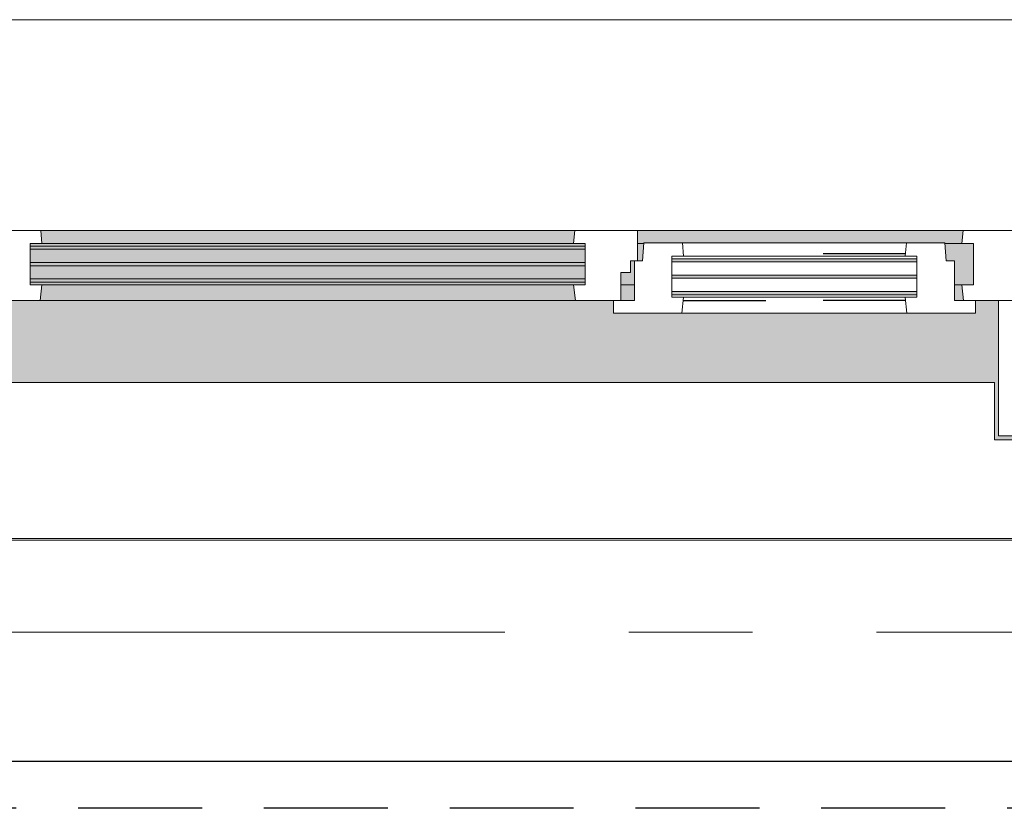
# Model space of a CAD drawing. Extents: x 2744 to 57639, y 3641 to 38820.
# Tile 56 of 179: x 24982 to 26244, y 35602 to 36613. Entities that reach past the tile are written whole.
import ezdxf

# ---------------------------------------------------------------- set-up
doc = ezdxf.new("R2010")
doc.units = 0
doc.header["$LTSCALE"] = 50
for name, pattern in [('gestippeld', [6.35, 3.175, -3.175]), ('HIDDEN2', [4.7625, 3.175, -1.5875]), ('stramien', [22.225, 12.7, -3.175, 3.175, -3.175])]:
    doc.linetypes.add(name, pattern=pattern)
doc.layers.get('0').update_dxf_attribs({"linetype": 'CONTINUOUS'})
for name, color, linetype, lineweight in [('A-FLOR-OTLN', 8, 'CONTINUOUS', 18), ('A-GLAZ', 8, 'CONTINUOUS', 25), ('A-GLAZ-GLAS', 8, 'CONTINUOUS', 25), ('S-GRID', 8, 'CONTINUOUS', 18)]:
    doc.layers.add(name, color=color, linetype=linetype, lineweight=lineweight)
doc.layers.add('IWTEKST', color=2, linetype='CONTINUOUS')
pattern_1 = [(45, (-25599.93, -36403.2), (-212.132, 212.132), [])]

# ---------------------------------------------------------------- blocks, each defined once
blk = doc.blocks.new('31_KA_Houten kozijn metselwerkgevel met draaiend deel verdieping - 31_KA_Houten kozijn metselwerkgevel met draaiend deel verdieping-12073446-Plotview 4e Verdieping - schaal 1 op 100')
at = {"layer": 'A-GLAZ', "lineweight": 18}
h = blk.add_hatch(dxfattribs=at)
h.set_pattern_fill('FP_352', color=256, style=0, pattern_type=2)
h.set_pattern_definition(pattern_1)
h.paths.add_polyline_path([(-688.5, -76.9), (-656.5, -76.9), (-656.5, -56.9), (-664.2, -56.9), (-673.9, 210.1), (-706.5, 210.1), (-706.5, 180.1), (-688.5, 180.1), (-688.5, -53)], flags=0)
h = blk.add_hatch(dxfattribs=at)
h.set_pattern_fill('FP_352', color=256, style=0, pattern_type=2)
h.set_pattern_definition(pattern_1)
h.paths.add_polyline_path([(656.5, -76.9), (688.5, -76.9), (688.5, 180.1), (706.5, 180.1), (706.5, 210.1), (673.9, 210.1), (664.2, -56.9), (656.5, -56.9)], flags=0)
at = {"layer": 'A-GLAZ'}
h = blk.add_hatch(color=256, dxfattribs=at)
h.paths.add_polyline_path([(-546, -77), (92, -77), (93.6, -60), (-591.1, -60), (-589.5, -77)], flags=0)
h.paths.add_polyline_path([(174, -77), (589.5, -77), (591.1, -60), (174, -60)], flags=0)
at = {"layer": 'A-GLAZ', "lineweight": 18}
h = blk.add_hatch(dxfattribs=at)
h.set_pattern_fill('FP_352', color=256, style=0, pattern_type=2)
h.set_pattern_definition(pattern_1)
h.paths.add_polyline_path([(94.3, -150), (152.5, -150), (152.5, -114), (165, -114), (165, -99), (174, -99), (174, -60), (93.6, -60), (92, -77), (107, -77), (107, -129.8), (92, -129.8)], flags=0)
at = {"layer": 'A-GLAZ'}
h = blk.add_hatch(color=256, dxfattribs=at)
h.paths.add_polyline_path([(-591.1, -129.8), (107, -129.8), (107, -126.3), (-604.5, -126.3), (-604.5, -129.8), (-591.8, -129.8)], flags=0)
h.paths.add_polyline_path([(589.5, -129.8), (604.5, -129.8), (604.5, -77), (567.9, -77), (569.5, -99), (580, -99), (580, -129.8)], flags=0)
h.paths.add_polyline_path([(165, -129.8), (170, -129.8), (170, -99), (165, -99), (165, -114), (152.5, -114), (152.5, -129.8)], flags=0)
h.paths.add_polyline_path([(-546, -122.3), (107, -122.3), (107, -105.3), (-604.5, -105.3), (-604.5, -122.3), (-588.7, -122.3)], flags=0)
h.paths.add_polyline_path([(-586.3, -101.3), (107, -101.3), (107, -84.3), (-604.5, -84.3), (-604.5, -101.3), (-591.1, -101.3)], flags=0)
h.paths.add_polyline_path([(180.5, -99), (182.1, -77), (174, -77), (174, -99)], flags=0)
h.paths.add_polyline_path([(-584, -80.3), (107, -80.3), (107, -77), (-604.5, -77), (-604.5, -80.3), (-589.5, -80.3)], flags=0)
h = blk.add_hatch(color=256, dxfattribs=at)
h.paths.add_polyline_path([(-230, -150), (94.3, -150), (92, -129.8), (-589.5, -129.8), (-591.8, -150), (-546, -150)], flags=0)
h.paths.add_polyline_path([(589.5, -150), (591.8, -150), (589.5, -129.8), (580, -129.8), (580, -150)], flags=0)
h.paths.add_polyline_path([(170, -150), (170, -129.8), (152.5, -129.8), (152.5, -150)], flags=0)
blk.add_hatch(color=256, dxfattribs=at).paths.add_polyline_path([(-631.5, -328.5), (-631.5, -255), (631.5, -255), (631.5, -328.5), (656.5, -328.5), (656.5, -323.5), (636.5, -323.5), (636.5, -150), (607, -150), (607, -166), (143, -166), (143, -150), (-636.5, -150), (-636.5, -323.5), (-656.5, -323.5), (-656.5, -328.5), (-636.5, -328.5)], flags=0)
at = {"layer": 'A-GLAZ', "lineweight": 18}
for p, q in [((-706.5, 210.1), (-673.9, 210.1)), ((-706.5, 180.1), (-706.5, 210.1)), ((-673.9, 210.1), (-664.2, -56.9)), ((-673.9, 210.1), (673.9, 210.1)), ((673.9, 210.1), (664.2, -56.9)), ((706.5, 210.1), (673.9, 210.1)), ((706.5, 180.1), (706.5, 210.1)), ((-688.5, 180.1), (-706.5, 180.1)), ((-688.5, -76.9), (-688.5, 180.1)), ((688.5, -76.9), (688.5, 180.1)), ((688.5, 180.1), (706.5, 180.1)), ((-664.2, -56.9), (-656.5, -56.9)), ((-656.5, -56.9), (-656.5, -76.9)), ((-656.5, -150), (-656.5, -60)), ((-656.5, -60), (-591.1, -60)), ((-591.1, -60), (93.6, -60)), ((-591.1, -60), (-589.5, -77)), ((92, -77), (93.6, -60)), ((93.6, -60), (174, -60)), ((174, -60), (174, -99)), ((174, -60), (591.1, -60)), ((589.5, -77), (591.1, -60)), ((591.1, -60), (656.5, -60)), ((664.2, -56.9), (656.5, -56.9)), ((656.5, -56.9), (656.5, -76.9)), ((656.5, -60), (656.5, -150)), ((-656.5, -76.9), (-688.5, -76.9)), ((-688.5, -76.9), (-688.5, -94.9)), ((-604.5, -77), (-604.5, -80.3)), ((-589.5, -77), (-604.5, -77)), ((-604.5, -84.3), (-604.5, -101.3)), ((92, -77), (-589.5, -77)), ((107, -77), (92, -77)), ((107, -80.3), (107, -77)), ((107, -101.3), (107, -84.3)), ((182.1, -77), (174, -77)), ((589.5, -77), (567.9, -77)), ((604.5, -77), (589.5, -77)), ((604.5, -129.8), (604.5, -77)), ((656.5, -76.9), (688.5, -76.9)), ((688.5, -94.9), (688.5, -76.9)), ((165, -99), (165, -114)), ((170, -99), (165, -99)), ((-604.5, -105.3), (-604.5, -122.3)), ((107, -122.3), (107, -105.3)), ((152.5, -114), (152.5, -150)), ((165, -114), (152.5, -114)), ((-604.5, -126.3), (-604.5, -129.8)), ((-604.5, -129.8), (-589.5, -129.8)), ((-589.5, -129.8), (-591.8, -150)), ((-589.5, -129.8), (92, -129.8)), ((92, -129.8), (107, -129.8)), ((94.3, -150), (92, -129.8)), ((107, -129.8), (107, -126.3)), ((152.5, -129.8), (170, -129.8)), ((580, -129.8), (589.5, -129.8)), ((589.5, -129.8), (604.5, -129.8)), ((591.8, -150), (589.5, -129.8)), ((-656.5, -150), (-636.5, -150)), ((-656.5, -323.5), (-656.5, -150)), ((-591.8, -150), (-656.5, -150)), ((-636.5, -150), (-636.5, -323.5)), ((94.3, -150), (-591.8, -150)), ((143, -150), (94.3, -150)), ((656.5, -150), (607, -150)), ((636.5, -150), (656.5, -150)), ((636.5, -323.5), (636.5, -150)), ((656.5, -150), (656.5, -323.5)), ((-636.5, -323.5), (-656.5, -323.5)), ((-656.5, -328.5), (-656.5, -323.5)), ((656.5, -323.5), (636.5, -323.5)), ((656.5, -323.5), (656.5, -328.5))]:
    blk.add_line(p, q, dxfattribs=at)
blk = doc.blocks.new('31_KA_Houten kozijn metselwerkgevel triple glas - Type-9950180-Plotview 4e Verdieping - schaal 1 op 100')
at = {"layer": 'A-GLAZ'}
for points in [[(690.5, 42), (711.5, 42), (711.5, 46), (0, 46), (0, 42), (374.5, 42)], [(690.5, 21), (711.5, 21), (711.5, 25), (0, 25), (0, 21), (374.5, 21)], [(0, 0), (711.5, 0), (711.5, 4), (0, 4)]]:
    blk.add_hatch(color=256, dxfattribs=at).paths.add_polyline_path(points, flags=0)
at = {"layer": 'A-GLAZ', "lineweight": 18}
for p, q in [((0, 46), (711.5, 46)), ((0, 42), (0, 46)), ((711.5, 42), (0, 42)), ((711.5, 46), (711.5, 42)), ((0, 25), (711.5, 25)), ((0, 21), (0, 25)), ((711.5, 21), (0, 21)), ((711.5, 25), (711.5, 21)), ((0, 4), (711.5, 4)), ((0, 0), (0, 4)), ((711.5, 0), (0, 0)), ((711.5, 4), (711.5, 0))]:
    blk.add_line(p, q, dxfattribs=at)
blk = doc.blocks.new('31_KA_Houten kozijn draaiend deel metselwerkgevel - Type-V141-Plotview 4e Verdieping - schaal 1 op 100')
at = {"layer": 'A-GLAZ', "lineweight": 18}
for p, q in [((10.5, 51), (12.2, 74)), ((12.2, 74), (61.4, 74)), ((61.4, 74), (63, 57)), ((61.4, 74), (348.6, 74)), ((347, 57), (348.6, 74)), ((348.6, 74), (397.8, 74)), ((397.8, 74), (399.5, 51)), ((0, 51), (10.5, 51)), ((0, 0), (0, 51)), ((48, 57), (48, 53.5)), ((63, 57), (48, 57)), ((347, 57), (63, 57)), ((362, 57), (347, 57)), ((362, 53.5), (362, 57)), ((399.5, 51), (410, 51)), ((410, 51), (410, 0)), ((48, 49.5), (48, 32.5)), ((362, 32.5), (362, 49.5)), ((48, 28.5), (48, 11.5)), ((362, 11.5), (362, 28.5)), ((-27, 0), (0, 0)), ((-27, -16), (-27, 0)), ((48, 7.5), (48, 4.2)), ((48, 4.2), (63, 4.2)), ((63, 4.2), (60.7, -16)), ((63, 4.2), (347, 4.2)), ((347, 4.2), (362, 4.2)), ((349.3, -16), (347, 4.2)), ((362, 4.2), (362, 7.5)), ((410, 0), (437, 0)), ((437, 0), (437, -16)), ((60.7, -16), (-27, -16)), ((349.3, -16), (60.7, -16)), ((437, -16), (349.3, -16))]:
    blk.add_line(p, q, dxfattribs=at)
at = {"layer": 'A-GLAZ', "linetype": 'gestippeld'}
blk.add_line((347.3, 60), (241.8, 60), dxfattribs=at)
at = {"layer": 'A-GLAZ-GLAS'}
for p, q in [((62.5, 0), (168.2, 0)), ((347.5, 0), (241.8, 0))]:
    blk.add_line(p, q, dxfattribs=at)
blk = doc.blocks.new('31_KA_Houten kozijn metselwerkgevel triple glas - Type-9950181-Plotview 4e Verdieping - schaal 1 op 100')
at = {"layer": 'A-GLAZ'}
for points in [[(0, 42), (314, 42), (314, 46), (0, 46)], [(314, 21), (314, 25), (0, 25), (0, 21), (128.4, 21)], [(314, 0), (314, 4), (0, 4), (0, 0), (128.4, 0)]]:
    blk.add_hatch(color=256, dxfattribs=at).paths.add_polyline_path(points, flags=0)
at = {"layer": 'A-GLAZ', "lineweight": 18}
for p, q in [((0, 46), (314, 46)), ((0, 42), (0, 46)), ((314, 42), (0, 42)), ((314, 46), (314, 42)), ((0, 25), (314, 25)), ((0, 21), (0, 25)), ((314, 21), (0, 21)), ((314, 25), (314, 21)), ((0, 4), (314, 4)), ((0, 0), (0, 4)), ((314, 0), (0, 0)), ((314, 4), (314, 0))]:
    blk.add_line(p, q, dxfattribs=at)
blk = doc.blocks.new('vensterbank tweede verdieping3 - vensterbank tweede verdieping-12052795-Plotview 4e Verdieping - schaal 1 op 100')
at = {"layer": 'A-GLAZ', "lineweight": 18}
for p, q in [((26231.4, 36148.2), (24968.4, 36148.2)), ((26231.4, 36074.7), (26231.4, 36148.2)), ((26801.8, 36074.7), (26231.4, 36074.7)), ((24854.1, 35948.2), (26345.8, 35948.2))]:
    blk.add_line(p, q, dxfattribs=at)
blk = doc.blocks.new('Onderlegger 4e verdieping')
at = {"layer": 'A-FLOR-OTLN'}
blk.add_line((24849.1, 35946.2), (26350.8, 35946.2), dxfattribs=at)
at = {"layer": 'S-GRID', "linetype": 'stramien'}
blk.add_line((2743.8, 35828.2), (56270.4, 35828.2), dxfattribs=at)
at = {"layer": 'A-GLAZ'}
for name, p in [('31_KA_Houten kozijn metselwerkgevel met draaiend deel verdieping - 31_KA_Houten kozijn metselwerkgevel met draaiend deel verdieping-12073446-Plotview 4e Verdieping - schaal 1 op 100', (25599.9, 36403.2)), ('31_KA_Houten kozijn metselwerkgevel triple glas - Type-9950180-Plotview 4e Verdieping - schaal 1 op 100', (24995.4, 36276.9)), ('31_KA_Houten kozijn draaiend deel metselwerkgevel - Type-V141-Plotview 4e Verdieping - schaal 1 op 100', (25769.9, 36253.2)), ('31_KA_Houten kozijn metselwerkgevel triple glas - Type-9950181-Plotview 4e Verdieping - schaal 1 op 100', (25817.9, 36260.7)), ('vensterbank tweede verdieping3 - vensterbank tweede verdieping-12052795-Plotview 4e Verdieping - schaal 1 op 100', (0, 0))]:
    blk.add_blockref(name, p, dxfattribs=at)

msp = doc.modelspace()

# ---------------------------------------------------------------- linework, layer by layer
at = {"color": 254, "linetype": 'HIDDEN2'}
msp.add_line((53790.6, 35602.2), (4741.6, 35602.2), dxfattribs=at)
at = {"layer": 'IWTEKST'}
msp.add_line((28303.1, 35662.2), (9458.76, 35662.2), dxfattribs=at)

# ---------------------------------------------------------------- block references
msp.add_blockref('Onderlegger 4e verdieping', (0, 0))

doc.saveas('drawing.dxf')
